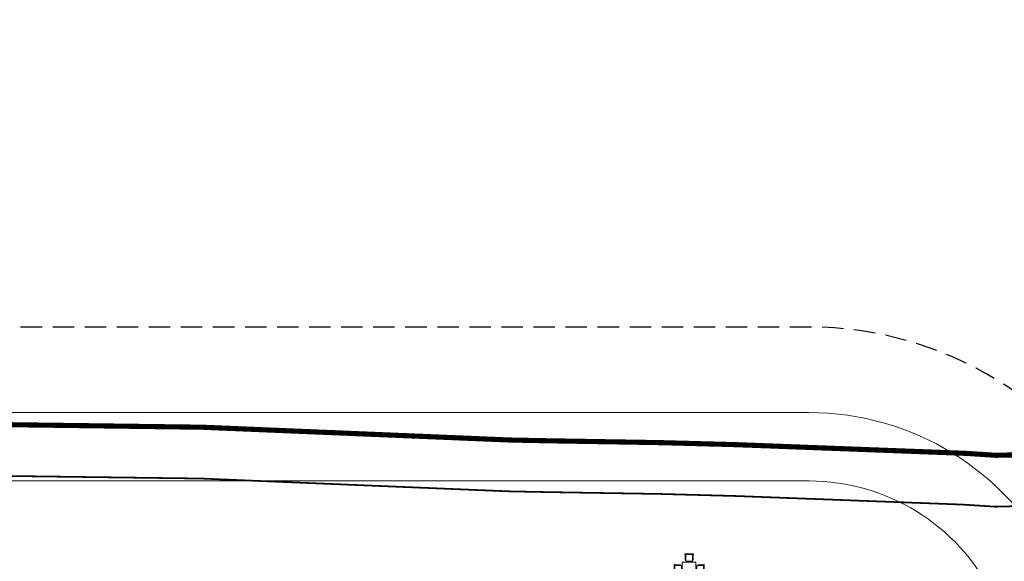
# Model space of a CAD drawing. Header units: millimetres. Extents: x -1402 to -179, y -280 to 6164.
# Tile 24 of 212: x -462 to -404, y 156 to 187. Entities that reach past the tile are written whole.
import ezdxf
from ezdxf.xclip import XClip

# ---------------------------------------------------------------- set-up
doc = ezdxf.new("R2010")
doc.units = ezdxf.units.MM
doc.header["$XCLIPFRAME"] = 0
for name, pattern in [('AJN-Limite', [1.25, 0.5, -0.25, 0, -0.25, 0, -0.25]), ('AJN-Projection', [0.375, 0.25, -0.125]), ('DASH', [0.35, 0.25, -0.1])]:
    doc.linetypes.add(name, pattern=pattern)
doc.layers.get('0').update_dxf_attribs({"linetype": 'CONTINUOUS'})
doc.layers.get('DEFPOINTS').update_dxf_attribs({"linetype": 'CONTINUOUS'})
for name, color, linetype, lineweight in [('AJN-8-252-H', 252, 'CONTINUOUS', 20), ('AJN-9-CIRCULATION-CAR', 251, 'CONTINUOUS', 5), ('GEO-1-LIM-V', 10, 'AJN-Limite', 25)]:
    doc.layers.add(name, color=color, linetype=linetype, lineweight=lineweight)

# ---------------------------------------------------------------- blocks, each defined once
blk = doc.blocks.new('table ext 1')
at = {"lineweight": 0, "ltscale": 0.1}
for p, q in [((-6648.44, -1492.046), (-6648.44, -1492.071)), ((-6648.44, -1492.071), (-6648.44, -1492.046)), ((-6648.44, -1492.046), (-6647.94, -1492.046)), ((-6647.94, -1492.071), (-6648.44, -1492.071)), ((-6648.428, -1492.071), (-6648.428, -1492.416)), ((-6648.403, -1492.416), (-6648.403, -1492.071)), ((-6648.39, -1492.071), (-6648.39, -1492.471)), ((-6647.99, -1492.471), (-6647.99, -1492.071)), ((-6647.978, -1492.416), (-6647.978, -1492.071)), ((-6647.953, -1492.071), (-6647.953, -1492.416)), ((-6647.94, -1492.046), (-6647.94, -1492.071)), ((-6647.94, -1492.071), (-6647.94, -1492.046)), ((-6649.061, -1492.667), (-6649.036, -1492.667)), ((-6649.036, -1492.667), (-6649.061, -1492.667)), ((-6649.061, -1492.667), (-6649.061, -1493.167)), ((-6649.036, -1493.167), (-6649.036, -1492.667)), ((-6649.036, -1492.679), (-6648.691, -1492.679)), ((-6648.691, -1492.704), (-6649.036, -1492.704)), ((-6649.036, -1492.717), (-6648.636, -1492.717)), ((-6648.691, -1492.679), (-6648.691, -1492.704)), ((-6648.636, -1492.717), (-6648.636, -1493.117)), ((-6647.79, -1492.517), (-6648.59, -1492.517)), ((-6648.59, -1492.517), (-6648.59, -1493.317)), ((-6648.428, -1492.416), (-6648.403, -1492.416)), ((-6648.39, -1492.471), (-6647.99, -1492.471)), ((-6647.953, -1492.416), (-6647.978, -1492.416)), ((-6647.79, -1493.317), (-6647.79, -1492.517)), ((-6647.344, -1492.717), (-6647.744, -1492.717)), ((-6647.744, -1492.717), (-6647.744, -1493.117)), ((-6647.344, -1492.679), (-6647.69, -1492.679)), ((-6647.69, -1492.679), (-6647.69, -1492.704)), ((-6647.69, -1492.704), (-6647.344, -1492.704)), ((-6647.344, -1493.167), (-6647.344, -1492.667)), ((-6647.319, -1492.667), (-6647.344, -1492.667)), ((-6647.344, -1492.667), (-6647.319, -1492.667)), ((-6647.319, -1492.667), (-6647.319, -1493.167)), ((-6649.061, -1493.167), (-6649.036, -1493.167)), ((-6649.036, -1493.167), (-6649.061, -1493.167)), ((-6648.636, -1493.117), (-6649.036, -1493.117)), ((-6648.691, -1493.129), (-6649.036, -1493.129)), ((-6649.036, -1493.154), (-6648.691, -1493.154)), ((-6648.691, -1493.154), (-6648.691, -1493.129)), ((-6648.59, -1493.317), (-6647.79, -1493.317)), ((-6648.39, -1493.763), (-6648.39, -1493.363)), ((-6648.39, -1493.363), (-6647.99, -1493.363)), ((-6647.99, -1493.363), (-6647.99, -1493.763)), ((-6647.744, -1493.117), (-6647.344, -1493.117)), ((-6647.69, -1493.154), (-6647.69, -1493.129)), ((-6647.69, -1493.129), (-6647.344, -1493.129)), ((-6647.344, -1493.154), (-6647.69, -1493.154)), ((-6647.319, -1493.167), (-6647.344, -1493.167)), ((-6647.344, -1493.167), (-6647.319, -1493.167)), ((-6647.94, -1493.763), (-6648.44, -1493.763)), ((-6648.44, -1493.788), (-6648.44, -1493.763)), ((-6648.44, -1493.763), (-6648.44, -1493.788)), ((-6648.44, -1493.788), (-6647.94, -1493.788)), ((-6648.428, -1493.763), (-6648.428, -1493.418)), ((-6648.428, -1493.418), (-6648.403, -1493.418)), ((-6648.403, -1493.418), (-6648.403, -1493.763)), ((-6647.953, -1493.418), (-6647.978, -1493.418)), ((-6647.978, -1493.418), (-6647.978, -1493.763)), ((-6647.953, -1493.763), (-6647.953, -1493.418)), ((-6647.94, -1493.788), (-6647.94, -1493.763)), ((-6647.94, -1493.763), (-6647.94, -1493.788))]:
    blk.add_line(p, q, dxfattribs=at)
blk = doc.blocks.new('AJN-929-MASSE ROUTE')
at = {"layer": 'AJN-9-CIRCULATION-CAR', "flags": 128}
blk.add_lwpolyline([(-351.93, 190.479, -0.270072), (-334.201, 164.791), (-329.712, 106.272, -0.436819), (-341.677, 93.354), (-383.228, 93.354, -0.414214), (-395.228, 105.354), (-395.228, 134.835, 0.035319), (-395.387, 137.087, 0.081642), (-401.216, 155.658, 0.283157), (-415.502, 164.454), (-560.769, 164.454, 0.150211)], format="xyb", dxfattribs=at)
blk.add_lwpolyline([(-513.035, 101.643, 0.10214), (-449.317, 88.623, 0.048946), (-440.856, 89.274, 0.049523), (-436.263, 90.741, -0.088913), (-425.134, 93.354), (-411.228, 93.354, 0.414214), (-399.228, 105.354), (-399.228, 134.835, 0.035319), (-399.347, 136.524, 0.081642), (-404.788, 153.857, 0.283157), (-415.502, 160.454), (-519.359, 160.454, 0.504952), (-530.825, 144.912), (-519.771, 109.13, 0.219964)], format="xyb", close=True, dxfattribs=at)
at = {"layer": 'DEFPOINTS', "linetype": 'AJN-Projection', "ltscale": 5, "flags": 128}
blk.add_lwpolyline([(-354.056, 185.954, -0.270072), (-339.186, 164.409), (-334.697, 105.889, -0.436819), (-341.677, 98.354), (-383.228, 98.354, -0.414214), (-390.228, 105.354), (-390.228, 134.835, 0.035319), (-390.437, 137.791, 0.081642), (-396.752, 157.909, 0.283157), (-415.502, 169.454), (-560.769, 169.454, 0.150211), (-785.993, 100.23, 0.415079), (-791.538, 71.009), (-718.829, -35.422, 0.278477), (-699.081, -44.437, 0.207314), (-642.029, -11.486, -0.026766), (-640.257, -9.347, -0.580748), (-628.408, -12.08, -0.010013), (-627.817, -14.202), (-627.003, -17.366, 0.117872), (-612.005, -45.732), (-592.047, -68.438, 0.131416), (-580.442, -76.182), (-553.94, -85.173, -0.316682), (-539.146, -105.448), (-538.991, -114.627, -0.069036), (-539.713, -120.575), (-547.717, -150.814, 0.058225), (-548.527, -156.466), (-548.971, -173.451, 0.332445), (-534.446, -193.979), (-472.772, -213.946), (-406.059, -238.209, -0.201513), (-402.079, -241.891, 2.448775), (-395.858, -224.787, -0.201513), (-401.274, -225.052), (-454.455, -205.71, -0.424955), (-456.795, -200.448), (-451.221, -186.708, -0.138155), (-447.431, -181.824), (-436.572, -171.608, 0.139379), (-429.667, -160.061), (-423.204, -135.958, -0.049683), (-422.406, -133.844), (-407.083, -102.958, -0.284919), (-403.499, -100.736), (-385.055, -100.736), (-385.055, -84.236), (-418.996, -84.236, -0.077566), (-420.215, -84.046), (-438.64, -78.151, -0.202179), (-451.404, -64.345), (-453.295, -59.119, -0.047599), (-454.442, -54.667), (-459.193, -24.64, -0.680039), (-452.787, -20.857), (-450.14, -22.916, 0.106109), (-435.7, -29.885), (-411.401, -35.785, 0.078124), (-404.901, -36.321), (-362.327, -33.18), (-363.945, -11.24), (-385.886, -12.859), (-385.371, -19.84, -0.414214), (-386.294, -20.911), (-405.931, -22.359, -0.078124), (-408.098, -22.181), (-432.397, -16.28, -0.106109), (-441.544, -11.865), (-446, -8.4, 0.136456), (-454.921, -4.734), (-467.688, -3.213, -0.096406), (-472.126, -1.787), (-481.88, 3.579, -0.058253), (-484.186, 5.224), (-492.341, 12.607, -0.188385), (-502.409, 32.795), (-506.607, 79.206, -0.529415), (-497.656, 86.551, 0.072131), (-449.399, 79.623, 0.049214), (-439.14, 80.438, 0.050753), (-432.692, 82.479, -0.086541), (-424.874, 84.354), (-339.529, 84.354, -0.391964), (-332.549, 77.889), (-321.587, -65.021, 0.192167), (-312.769, -82.989, 0.192167)], format="xyb", dxfattribs=at)

msp = doc.modelspace()

# ---------------------------------------------------------------- linework, layer by layer
at = {"layer": 'GEO-1-LIM-V', "linetype": 'Continuous', "ltscale": 25, "const_width": 0.3}
msp.add_lwpolyline([(-399.582, 162.074), (-404.559, 161.955), (-406.347, 162.07), (-410.235, 162.217), (-414.124, 162.364), (-417.857, 162.505), (-419.819, 162.579), (-424.203, 162.696), (-430.733, 162.804), (-432.973, 162.848), (-438.656, 163.084), (-446.349, 163.403), (-450.995, 163.597), (-452.894, 163.622), (-458.605, 163.697), (-466.326, 163.799)], dxfattribs=at)
at = {"layer": 'GEO-1-LIM-V', "linetype": 'DASH', "ltscale": 5, "const_width": 0.1}
msp.add_lwpolyline([(-399.548, 159.074), (-404.62, 158.952), (-406.5, 159.074), (-410.349, 159.219), (-414.238, 159.366), (-417.97, 159.507), (-419.915, 159.58), (-424.268, 159.697), (-430.787, 159.804), (-433.065, 159.849), (-438.78, 160.086), (-446.474, 160.405), (-451.077, 160.598), (-452.932, 160.622), (-458.645, 160.697), (-466.359, 160.799)], dxfattribs=at)

# ---------------------------------------------------------------- block references
ref = msp.add_blockref('AJN-929-MASSE ROUTE', (0, 0))
XClip(ref).set_block_clipping_path([(-829.7536975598, -279.5458324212), (-250.3914975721, 214.8546593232)])
at = {"layer": 'AJN-8-252-H', "rotation": 90.00000000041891}
msp.add_blockref('table ext 1', (-1915.44, 6803.506), dxfattribs=at)

doc.saveas('drawing.dxf')
